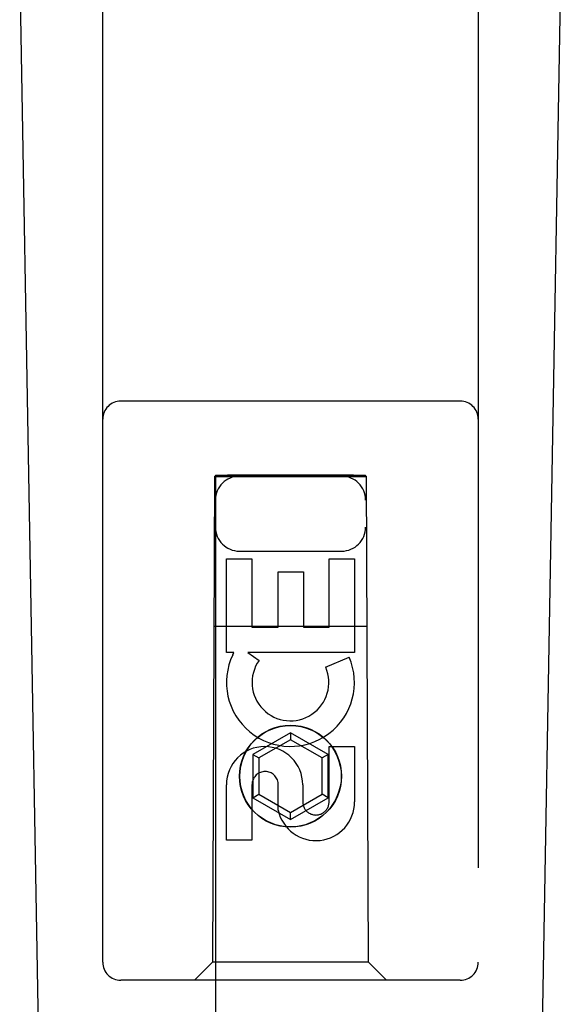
# Model space of a CAD drawing. Header units: inches. Extents: x 0 to 309, y 0 to 200.
# Tile 44 of 119: x 111.674 to 112.575, y 101.487 to 103.127. Entities that reach past the tile are written whole.
import ezdxf

# ---------------------------------------------------------------- set-up
doc = ezdxf.new("R2010")
doc.units = ezdxf.units.IN
doc.header["$LTSCALE"] = 17
doc.header["$MEASUREMENT"] = 0
doc.linetypes.add('HIDDEN', pattern=[0.2, 0.1, -0.1])
doc.layers.add('RIGHTHAND_DOOR_ASSEMBLY', color=7, linetype='CONTINUOUS')

msp = doc.modelspace()

# ---------------------------------------------------------------- linework, layer by layer
at = {"layer": 'RIGHTHAND_DOOR_ASSEMBLY', "color": 8, "linetype": 'HIDDEN'}
for p, q in [((111.8122, 101.5566), (111.8122, 103.4141)), ((112.4372, 103.4141), (112.4372, 101.5566)), ((112.4072, 102.4916), (111.8422, 102.4916)), ((111.9982, 102.3666), (111.9947, 101.5566)), ((111.9982, 102.3666), (112.2512, 102.3666)), ((111.9997, 102.3683), (111.9997, 68.3666)), ((112.0006, 102.3683), (112.0021, 102.3683)), ((112.0021, 102.3683), (112.007, 102.3683)), ((112.0056, 102.3652), (112.0021, 102.3652)), ((112.0197, 102.3652), (112.0056, 102.3652)), ((112.007, 102.3683), (112.0197, 102.3684)), ((112.2297, 102.3684), (112.0197, 102.3684)), ((112.2424, 102.3652), (112.0197, 102.3652)), ((112.2297, 102.3684), (112.2438, 102.3683)), ((112.2473, 102.3652), (112.2424, 102.3652)), ((112.2438, 102.3683), (112.2473, 102.3683)), ((112.2488, 102.3653), (112.2473, 102.3652)), ((112.2497, 68.3666), (112.2497, 102.3683)), ((112.2547, 101.5566), (112.2512, 102.3666)), ((112.0181, 102.2287), (112.0606, 102.2287)), ((112.0181, 102.0726), (112.0181, 102.2287)), ((112.0397, 102.2416), (112.2097, 102.2416)), ((112.0606, 102.2287), (112.0606, 102.1152)), ((112.1889, 102.2287), (112.2313, 102.2287)), ((112.1889, 102.1152), (112.1889, 102.2287)), ((112.2313, 102.2287), (112.2313, 102.0726)), ((112.104, 102.2074), (112.1465, 102.2074)), ((112.104, 102.1152), (112.104, 102.2074)), ((112.1465, 102.2074), (112.1465, 102.1152)), ((111.9971, 102.1166), (112.2523, 102.1166)), ((112.0606, 102.1152), (112.104, 102.1152)), ((112.1465, 102.1152), (112.1889, 102.1152)), ((112.0304, 102.0726), (112.0181, 102.0726)), ((112.0286, 102.0691), (112.0304, 102.0726)), ((112.2313, 102.0726), (112.0537, 102.0726)), ((112.0537, 102.0726), (112.0723, 102.0596)), ((112.1832, 102.0482), (112.2223, 102.0652)), ((112.1247, 101.9391), (112.0622, 101.903)), ((112.1872, 101.903), (112.1247, 101.9391)), ((112.1247, 101.9391), (112.1247, 101.9275)), ((112.1247, 101.9275), (112.0722, 101.8972)), ((112.1772, 101.8972), (112.1247, 101.9275)), ((112.1889, 101.9163), (112.2313, 101.9163)), ((112.1889, 101.8239), (112.1889, 101.9163)), ((112.2313, 101.9163), (112.2313, 101.8239)), ((112.0622, 101.903), (112.0722, 101.8972)), ((112.0622, 101.903), (112.0622, 101.8308)), ((112.1872, 101.903), (112.1772, 101.8972)), ((112.1872, 101.8308), (112.1872, 101.903)), ((112.0722, 101.8972), (112.0722, 101.8366)), ((112.1772, 101.8366), (112.1772, 101.8972)), ((112.0181, 101.76), (112.0181, 101.8525)), ((112.0606, 101.8525), (112.0606, 101.76)), ((112.1041, 101.8101), (112.1041, 101.8564)), ((112.145, 101.8525), (112.145, 101.824)), ((112.0622, 101.8308), (112.0722, 101.8366)), ((112.0722, 101.8366), (112.1247, 101.8063)), ((112.1247, 101.8063), (112.1772, 101.8366)), ((112.1872, 101.8308), (112.1772, 101.8366)), ((112.0622, 101.8308), (112.1247, 101.7947)), ((112.1247, 101.7947), (112.1872, 101.8308)), ((112.1247, 101.7947), (112.1247, 101.8063)), ((112.0606, 101.76), (112.0181, 101.76)), ((111.9947, 101.5566), (111.9647, 101.5266)), ((112.2547, 101.5566), (111.9947, 101.5566)), ((112.2547, 101.5566), (112.2847, 101.5266)), ((112.4072, 101.5266), (111.8422, 101.5266))]:
    msp.add_line(p, q, dxfattribs=at)
at = {"layer": 'RIGHTHAND_DOOR_ASSEMBLY', "color": 7, "linetype": 'Continuous'}
for p, q in [((111.7462, 99.1047), (111.6739, 103.244)), ((112.5032, 99.1047), (112.5755, 103.244))]:
    msp.add_line(p, q, dxfattribs=at)
at = {"layer": 'RIGHTHAND_DOOR_ASSEMBLY', "color": 8, "linetype": 'HIDDEN'}
for points in [[(111.9997, 102.3683), (111.9998, 102.3683), (112.0001, 102.3683), (112.0006, 102.3683)], [(112.0021, 102.3652), (112.0006, 102.3653), (112.0001, 102.3653), (111.9998, 102.3653), (111.9997, 102.3653)], [(112.2473, 102.3683), (112.2488, 102.3683), (112.2493, 102.3683), (112.2496, 102.3683), (112.2497, 102.3683)], [(112.2497, 102.3653), (112.2496, 102.3653), (112.2493, 102.3653), (112.2488, 102.3653)]]:
    msp.add_lwpolyline(points, dxfattribs=at)
for radius in [0.085, 0.0845]:
    msp.add_circle((112.1247, 101.8666), radius, dxfattribs=at)
for centre, radius, start, end in [((111.8422, 102.4616), 0.03, 90, 180), ((112.4072, 102.4616), 0.03, 0, 90), ((112.0397, 102.3266), 0.04, 90, 180), ((112.2097, 102.3266), 0.04, 0, 90), ((112.0397, 102.2816), 0.04, 180, 270), ((112.2097, 102.2816), 0.04, 270, 360), ((112.1246, 102.0228), 0.1065, 154.2636, 23.4027), ((112.1246, 102.0228), 0.0639, 144.8895, 23.4026), ((112.0816, 101.8525), 0.0635, 0, 180), ((112.0825, 101.8525), 0.0219, 10.307, 180), ((112.167, 101.8238), 0.0644, 192.2995, 0.0775), ((112.167, 101.8239), 0.0219, 179.9011, 360), ((111.8422, 101.5566), 0.03, 180, 270), ((112.4072, 101.5566), 0.03, 270, 360)]:
    msp.add_arc(centre, radius, start, end, dxfattribs=at)

doc.saveas('drawing.dxf')
